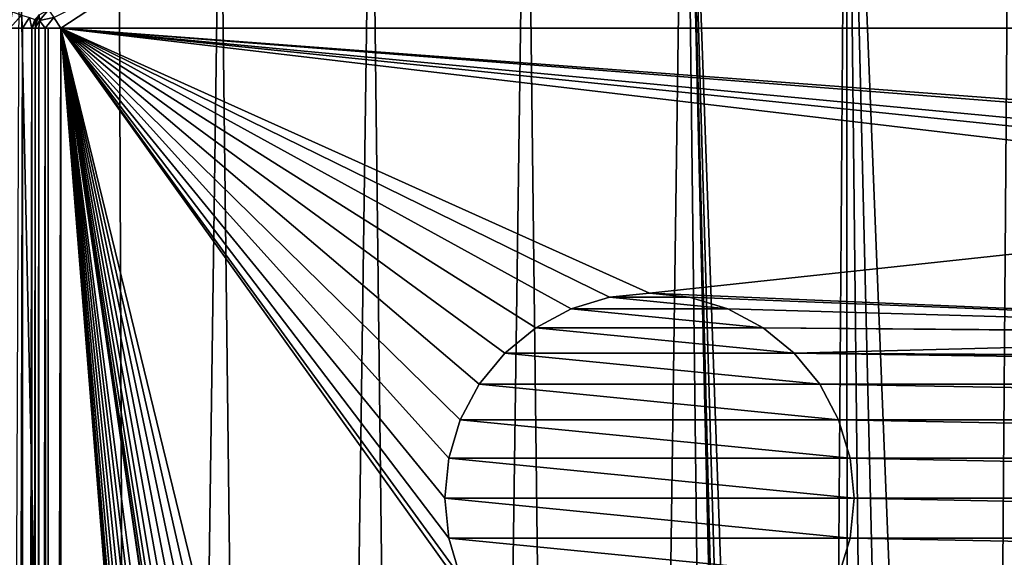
# Model space of a CAD drawing. Header units: millimetres. Extents: x -65 to 65, y -68 to 87.
# Tile 163 of 196: x -36 to -17, y 63 to 74. Entities that reach past the tile are written whole.
import ezdxf

# ---------------------------------------------------------------- set-up
doc = ezdxf.new("R2010")
doc.units = ezdxf.units.MM
doc.header["$LTSCALE"] = 65.185185
for name, color, linetype in [('539', 7, 'CONTINUOUS'), ('544', 7, 'CONTINUOUS'), ('548', 7, 'CONTINUOUS'), ('556', 7, 'CONTINUOUS'), ('557', 7, 'CONTINUOUS'), ('565', 7, 'CONTINUOUS'), ('572', 7, 'CONTINUOUS'), ('573', 7, 'CONTINUOUS'), ('728', 7, 'CONTINUOUS'), ('732', 7, 'CONTINUOUS'), ('738', 7, 'CONTINUOUS'), ('747', 7, 'CONTINUOUS')]:
    doc.layers.add(name, color=color, linetype=linetype)

msp = doc.modelspace()

# ---------------------------------------------------------------- linework, layer by layer
at = {"layer": '539', "linetype": 'CONTINUOUS'}
for points in [[(-16.436, 84.871, 87.5), (-19.649, 83.934, 87.5), (-16.949, 16.314, 87.5), (-16.436, 84.871, 87.5)], [(-15.777, 17.784, 87.5), (-16.436, 84.871, 87.5), (-16.949, 16.314, 87.5), (-15.777, 17.784, 87.5)], [(-19.649, 83.934, 87.5), (-22.81, 82.832, 87.5), (-20.195, 9.573, 87.5), (-19.649, 83.934, 87.5)], [(-19.614, 11.361, 87.5), (-19.649, 83.934, 87.5), (-20.195, 9.573, 87.5), (-19.614, 11.361, 87.5)], [(-16.949, 16.314, 87.5), (-19.649, 83.934, 87.5), (-17.985, 14.745, 87.5), (-16.949, 16.314, 87.5)], [(-17.985, 14.745, 87.5), (-19.649, 83.934, 87.5), (-18.875, 13.09, 87.5), (-17.985, 14.745, 87.5)], [(-18.875, 13.09, 87.5), (-19.649, 83.934, 87.5), (-19.614, 11.361, 87.5), (-18.875, 13.09, 87.5)], [(-22.81, 82.832, 87.5), (-25.909, 81.568, 87.5), (-24.483, -37.173, 87.5), (-22.81, 82.832, 87.5)], [(-21.355, -38.362, 87.5), (-22.81, 82.832, 87.5), (-24.483, -37.173, 87.5), (-21.355, -38.362, 87.5)], [(-22.81, 82.832, 87.5), (-21.355, -38.362, 87.5), (-20.95, 4, 87.5), (-22.81, 82.832, 87.5)], [(-22.81, 82.832, 87.5), (-20.95, 4, 87.5), (-20.866, 5.878, 87.5), (-22.81, 82.832, 87.5)], [(-20.195, 9.573, 87.5), (-22.81, 82.832, 87.5), (-20.613, 7.74, 87.5), (-20.195, 9.573, 87.5)], [(-20.613, 7.74, 87.5), (-22.81, 82.832, 87.5), (-20.866, 5.878, 87.5), (-20.613, 7.74, 87.5)], [(-25.909, 81.568, 87.5), (-28.938, 80.144, 87.5), (-27.546, -35.822, 87.5), (-25.909, 81.568, 87.5)], [(-24.483, -37.173, 87.5), (-25.909, 81.568, 87.5), (-27.546, -35.822, 87.5), (-24.483, -37.173, 87.5)], [(-28.938, 80.144, 87.5), (-31.889, 78.565, 87.5), (-30.534, -34.315, 87.5), (-28.938, 80.144, 87.5)], [(-27.546, -35.822, 87.5), (-28.938, 80.144, 87.5), (-30.534, -34.315, 87.5), (-27.546, -35.822, 87.5)], [(-31.889, 78.565, 87.5), (-33.871, 77.391, 87.5), (-33.44, -32.654, 87.5), (-31.889, 78.565, 87.5)], [(-30.534, -34.315, 87.5), (-31.889, 78.565, 87.5), (-33.44, -32.654, 87.5), (-30.534, -34.315, 87.5)], [(-33.871, 77.391, 87.5), (-35.813, 76.144, 87.5), (-33.44, -32.654, 87.5), (-33.871, 77.391, 87.5)], [(-33.44, -32.654, 87.5), (-35.813, 76.144, 87.5), (-36.256, -30.845, 87.5), (-33.44, -32.654, 87.5)]]:
    msp.add_3dface(points, dxfattribs=at)
at = {"layer": '544', "linetype": 'CONTINUOUS'}
for points in [[(-35, 73.676, 85), (-33.179, 74.875, 85), (35, 73.676, 85), (-35, 73.676, 85)], [(35, 73.676, 85), (-33.179, 74.875, 85), (33.187, 74.87, 85), (35, 73.676, 85)], [(-35, -28.676, 85), (-35, 73.676, 85), (-27.5, -19.5, 85), (-35, -28.676, 85)], [(-35, 73.676, 85), (35, 73.676, 85), (5.653, 70.631, 85), (-35, 73.676, 85)], [(-27.5, 64.5, 85), (-35, 73.676, 85), (-27.423, 65.28, 85), (-27.5, 64.5, 85)], [(-35, 73.676, 85), (-27.5, 64.5, 85), (-27.423, 63.72, 85), (-35, 73.676, 85)], [(-27.423, 65.28, 85), (-35, 73.676, 85), (-27.196, 66.031, 85), (-27.423, 65.28, 85)], [(-27.196, 66.031, 85), (-35, 73.676, 85), (-26.826, 66.722, 85), (-27.196, 66.031, 85)], [(-26.826, 66.722, 85), (-35, 73.676, 85), (-26.328, 67.328, 85), (-26.826, 66.722, 85)], [(-26.328, 67.328, 85), (-35, 73.676, 85), (-25.722, 67.826, 85), (-26.328, 67.328, 85)], [(-25.722, 67.826, 85), (-35, 73.676, 85), (-25.031, 68.196, 85), (-25.722, 67.826, 85)], [(-25.031, 68.196, 85), (-35, 73.676, 85), (-24.28, 68.423, 85), (-25.031, 68.196, 85)], [(-24.28, 68.423, 85), (-35, 73.676, 85), (-23.5, 68.5, 85), (-24.28, 68.423, 85)], [(-23.5, 68.5, 85), (-35, 73.676, 85), (-6.558, 70.325, 85), (-23.5, 68.5, 85)], [(-26.826, 62.278, 85), (-35, 73.676, 85), (-27.196, 62.969, 85), (-26.826, 62.278, 85)], [(-35, 73.676, 85), (-26.826, 62.278, 85), (-23.5, 26.5, 85), (-35, 73.676, 85)], [(-27.196, 62.969, 85), (-35, 73.676, 85), (-27.423, 63.72, 85), (-27.196, 62.969, 85)], [(-27.5, 22.5, 85), (-35, 73.676, 85), (-27.423, 23.28, 85), (-27.5, 22.5, 85)], [(-35, 73.676, 85), (-27.5, 22.5, 85), (-27.423, 21.72, 85), (-35, 73.676, 85)], [(-27.423, 23.28, 85), (-35, 73.676, 85), (-27.196, 24.031, 85), (-27.423, 23.28, 85)], [(-27.196, 24.031, 85), (-35, 73.676, 85), (-26.826, 24.722, 85), (-27.196, 24.031, 85)], [(-26.826, 24.722, 85), (-35, 73.676, 85), (-26.328, 25.328, 85), (-26.826, 24.722, 85)], [(-26.328, 25.328, 85), (-35, 73.676, 85), (-25.722, 25.826, 85), (-26.328, 25.328, 85)], [(-25.722, 25.826, 85), (-35, 73.676, 85), (-25.031, 26.196, 85), (-25.722, 25.826, 85)], [(-25.031, 26.196, 85), (-35, 73.676, 85), (-24.28, 26.423, 85), (-25.031, 26.196, 85)], [(-24.28, 26.423, 85), (-35, 73.676, 85), (-23.5, 26.5, 85), (-24.28, 26.423, 85)], [(-35, 73.676, 85), (-27.423, 21.72, 85), (-23.5, -15.5, 85), (-35, 73.676, 85)], [(-27.5, -19.5, 85), (-35, 73.676, 85), (-27.423, -18.72, 85), (-27.5, -19.5, 85)], [(-27.423, -18.72, 85), (-35, 73.676, 85), (-27.196, -17.969, 85), (-27.423, -18.72, 85)], [(-27.196, -17.969, 85), (-35, 73.676, 85), (-26.826, -17.278, 85), (-27.196, -17.969, 85)], [(-26.826, -17.278, 85), (-35, 73.676, 85), (-26.328, -16.672, 85), (-26.826, -17.278, 85)], [(-26.328, -16.672, 85), (-35, 73.676, 85), (-25.722, -16.174, 85), (-26.328, -16.672, 85)], [(-25.722, -16.174, 85), (-35, 73.676, 85), (-25.031, -15.804, 85), (-25.722, -16.174, 85)], [(-25.031, -15.804, 85), (-35, 73.676, 85), (-24.28, -15.577, 85), (-25.031, -15.804, 85)], [(-24.28, -15.577, 85), (-35, 73.676, 85), (-23.5, -15.5, 85), (-24.28, -15.577, 85)], [(-35, 73.676, 85), (5.653, 70.631, 85), (3.015, 70.707, 85), (-35, 73.676, 85)], [(-35, 73.676, 85), (3.015, 70.707, 85), (-3.975, 70.75, 85), (-35, 73.676, 85)], [(-6.558, 70.325, 85), (-35, 73.676, 85), (-6.558, 70.75, 85), (-6.558, 70.325, 85)], [(-6.558, 70.75, 85), (-35, 73.676, 85), (-3.975, 70.75, 85), (-6.558, 70.75, 85)], [(-4.429, 67.697, 85), (-23.5, 68.5, 85), (-6.558, 70.325, 85), (-4.429, 67.697, 85)], [(-22.72, 68.423, 85), (-23.5, 68.5, 85), (-4.429, 67.697, 85), (-22.72, 68.423, 85)], [(-21.969, 68.196, 85), (-22.72, 68.423, 85), (-4.429, 67.697, 85), (-21.969, 68.196, 85)], [(-21.278, 67.826, 85), (-21.969, 68.196, 85), (-4.429, 67.697, 85), (-21.278, 67.826, 85)], [(-20.672, 67.328, 85), (-21.278, 67.826, 85), (-6.558, 67.697, 85), (-20.672, 67.328, 85)], [(-6.558, 67.697, 85), (-21.278, 67.826, 85), (-4.429, 67.697, 85), (-6.558, 67.697, 85)], [(-6.558, 67.25, 85), (-20.672, 67.328, 85), (-6.558, 67.697, 85), (-6.558, 67.25, 85)], [(-20.672, 67.328, 85), (20.174, 66.722, 85), (-20.174, 66.722, 85), (-20.672, 67.328, 85)], [(20.174, 66.722, 85), (-20.672, 67.328, 85), (0.333, 67.176, 85), (20.174, 66.722, 85)], [(0.333, 67.176, 85), (-20.672, 67.328, 85), (0.131, 67.187, 85), (0.333, 67.176, 85)], [(0.131, 67.187, 85), (-20.672, 67.328, 85), (-6.558, 67.25, 85), (0.131, 67.187, 85)], [(20.174, 66.722, 85), (19.804, 66.031, 85), (-20.174, 66.722, 85), (20.174, 66.722, 85)], [(-20.174, 66.722, 85), (19.804, 66.031, 85), (-19.804, 66.031, 85), (-20.174, 66.722, 85)], [(19.804, 66.031, 85), (19.577, 65.28, 85), (-19.804, 66.031, 85), (19.804, 66.031, 85)], [(-19.804, 66.031, 85), (19.577, 65.28, 85), (-19.577, 65.28, 85), (-19.804, 66.031, 85)], [(19.577, 65.28, 85), (19.5, 64.5, 85), (-19.577, 65.28, 85), (19.577, 65.28, 85)], [(-19.577, 65.28, 85), (19.5, 64.5, 85), (-19.5, 64.5, 85), (-19.577, 65.28, 85)], [(-19.5, 64.5, 85), (19.577, 63.72, 85), (-19.577, 63.72, 85), (-19.5, 64.5, 85)], [(19.5, 64.5, 85), (19.577, 63.72, 85), (-19.5, 64.5, 85), (19.5, 64.5, 85)], [(-19.577, 63.72, 85), (19.804, 62.969, 85), (-19.804, 62.969, 85), (-19.577, 63.72, 85)], [(19.577, 63.72, 85), (19.804, 62.969, 85), (-19.577, 63.72, 85), (19.577, 63.72, 85)]]:
    msp.add_3dface(points, dxfattribs=at)
at = {"layer": '548', "linetype": 'CONTINUOUS'}
for points in [[(-35.5, 73.676, 75.5), (-35.5, 73.676, 84.5), (-35.5, -28.676, 84.5), (-35.5, 73.676, 75.5)], [(-35.5, -28.676, 75.5), (-35.5, 73.676, 75.5), (-35.5, -28.676, 84.5), (-35.5, -28.676, 75.5)]]:
    msp.add_3dface(points, dxfattribs=at)
at = {"layer": '556', "linetype": 'CONTINUOUS'}
for points in [[(-35.5, -28.676, 84.5), (-35.5, 73.676, 84.5), (-35.433, 73.676, 84.75), (-35.5, -28.676, 84.5)], [(-35.483, -28.676, 84.629), (-35.5, -28.676, 84.5), (-35.433, 73.676, 84.75), (-35.483, -28.676, 84.629)], [(-35.433, -28.676, 84.75), (-35.483, -28.676, 84.629), (-35.433, 73.676, 84.75), (-35.433, -28.676, 84.75)], [(-35.25, -28.676, 84.933), (-35.433, -28.676, 84.75), (-35.31, 73.676, 84.893), (-35.25, -28.676, 84.933)], [(-35.31, 73.676, 84.893), (-35.433, -28.676, 84.75), (-35.433, 73.676, 84.75), (-35.31, 73.676, 84.893)], [(-35.25, 73.676, 84.933), (-35.25, -28.676, 84.933), (-35.31, 73.676, 84.893), (-35.25, 73.676, 84.933)], [(-35, 73.676, 85), (-35, -28.676, 85), (-35.25, -28.676, 84.933), (-35, 73.676, 85)], [(-35, 73.676, 85), (-35.25, -28.676, 84.933), (-35.25, 73.676, 84.933), (-35, 73.676, 85)]]:
    msp.add_3dface(points, dxfattribs=at)
at = {"layer": '557', "linetype": 'CONTINUOUS'}
for points in [[(-36, -28.676, 75), (-36, 73.676, 75), (-35.75, 73.676, 75.067), (-36, -28.676, 75)], [(-35.75, -28.676, 75.067), (-36, -28.676, 75), (-35.75, 73.676, 75.067), (-35.75, -28.676, 75.067)], [(-35.567, -28.676, 75.25), (-35.75, -28.676, 75.067), (-35.567, 73.676, 75.25), (-35.567, -28.676, 75.25)], [(-35.567, 73.676, 75.25), (-35.75, -28.676, 75.067), (-35.75, 73.676, 75.067), (-35.567, 73.676, 75.25)], [(-35.5, 73.676, 75.5), (-35.5, -28.676, 75.5), (-35.567, -28.676, 75.25), (-35.5, 73.676, 75.5)], [(-35.5, 73.676, 75.5), (-35.567, -28.676, 75.25), (-35.567, 73.676, 75.25), (-35.5, 73.676, 75.5)]]:
    msp.add_3dface(points, dxfattribs=at)
at = {"layer": '565', "linetype": 'CONTINUOUS'}
for points in [[(-23.5, 68.5, 84.5), (-22.72, 68.423, 84.5), (-24.28, 68.423, 84.5), (-23.5, 68.5, 84.5)], [(-24.28, 68.423, 84.5), (-21.969, 68.196, 84.5), (-25.031, 68.196, 84.5), (-24.28, 68.423, 84.5)], [(-22.72, 68.423, 84.5), (-21.969, 68.196, 84.5), (-24.28, 68.423, 84.5), (-22.72, 68.423, 84.5)], [(-25.031, 68.196, 84.5), (-21.278, 67.826, 84.5), (-25.722, 67.826, 84.5), (-25.031, 68.196, 84.5)], [(-21.969, 68.196, 84.5), (-21.278, 67.826, 84.5), (-25.031, 68.196, 84.5), (-21.969, 68.196, 84.5)], [(-25.722, 67.826, 84.5), (-20.672, 67.328, 84.5), (-26.328, 67.328, 84.5), (-25.722, 67.826, 84.5)], [(-21.278, 67.826, 84.5), (-20.672, 67.328, 84.5), (-25.722, 67.826, 84.5), (-21.278, 67.826, 84.5)], [(-26.328, 67.328, 84.5), (-20.174, 66.722, 84.5), (-26.826, 66.722, 84.5), (-26.328, 67.328, 84.5)], [(-20.672, 67.328, 84.5), (-20.174, 66.722, 84.5), (-26.328, 67.328, 84.5), (-20.672, 67.328, 84.5)], [(-26.826, 66.722, 84.5), (-19.804, 66.031, 84.5), (-27.196, 66.031, 84.5), (-26.826, 66.722, 84.5)], [(-20.174, 66.722, 84.5), (-19.804, 66.031, 84.5), (-26.826, 66.722, 84.5), (-20.174, 66.722, 84.5)], [(-27.196, 66.031, 84.5), (-19.577, 65.28, 84.5), (-27.423, 65.28, 84.5), (-27.196, 66.031, 84.5)], [(-19.804, 66.031, 84.5), (-19.577, 65.28, 84.5), (-27.196, 66.031, 84.5), (-19.804, 66.031, 84.5)], [(-19.5, 64.5, 84.5), (-27.5, 64.5, 84.5), (-27.423, 65.28, 84.5), (-19.5, 64.5, 84.5)], [(-19.577, 65.28, 84.5), (-19.5, 64.5, 84.5), (-27.423, 65.28, 84.5), (-19.577, 65.28, 84.5)], [(-27.423, 63.72, 84.5), (-27.5, 64.5, 84.5), (-19.577, 63.72, 84.5), (-27.423, 63.72, 84.5)], [(-19.577, 63.72, 84.5), (-27.5, 64.5, 84.5), (-19.5, 64.5, 84.5), (-19.577, 63.72, 84.5)], [(-27.196, 62.969, 84.5), (-27.423, 63.72, 84.5), (-19.804, 62.969, 84.5), (-27.196, 62.969, 84.5)], [(-19.804, 62.969, 84.5), (-27.423, 63.72, 84.5), (-19.577, 63.72, 84.5), (-19.804, 62.969, 84.5)]]:
    msp.add_3dface(points, dxfattribs=at)
at = {"layer": '572', "linetype": 'CONTINUOUS'}
for points in [[(-24.28, 68.423, 85), (-23.5, 68.5, 85), (-24.28, 68.423, 84.5), (-24.28, 68.423, 85)], [(-23.5, 68.5, 85), (-23.5, 68.5, 84.5), (-24.28, 68.423, 84.5), (-23.5, 68.5, 85)], [(-23.5, 68.5, 85), (-22.72, 68.423, 85), (-23.5, 68.5, 84.5), (-23.5, 68.5, 85)], [(-22.72, 68.423, 85), (-22.72, 68.423, 84.5), (-23.5, 68.5, 84.5), (-22.72, 68.423, 85)], [(-25.031, 68.196, 85), (-24.28, 68.423, 85), (-25.031, 68.196, 84.5), (-25.031, 68.196, 85)], [(-24.28, 68.423, 85), (-24.28, 68.423, 84.5), (-25.031, 68.196, 84.5), (-24.28, 68.423, 85)], [(-22.72, 68.423, 85), (-21.969, 68.196, 85), (-22.72, 68.423, 84.5), (-22.72, 68.423, 85)], [(-21.969, 68.196, 85), (-21.969, 68.196, 84.5), (-22.72, 68.423, 84.5), (-21.969, 68.196, 85)], [(-25.722, 67.826, 85), (-25.031, 68.196, 85), (-25.722, 67.826, 84.5), (-25.722, 67.826, 85)], [(-25.031, 68.196, 85), (-25.031, 68.196, 84.5), (-25.722, 67.826, 84.5), (-25.031, 68.196, 85)], [(-21.969, 68.196, 85), (-21.278, 67.826, 85), (-21.969, 68.196, 84.5), (-21.969, 68.196, 85)], [(-21.278, 67.826, 85), (-21.278, 67.826, 84.5), (-21.969, 68.196, 84.5), (-21.278, 67.826, 85)], [(-26.328, 67.328, 85), (-25.722, 67.826, 85), (-26.328, 67.328, 84.5), (-26.328, 67.328, 85)], [(-25.722, 67.826, 85), (-25.722, 67.826, 84.5), (-26.328, 67.328, 84.5), (-25.722, 67.826, 85)], [(-21.278, 67.826, 85), (-20.672, 67.328, 85), (-21.278, 67.826, 84.5), (-21.278, 67.826, 85)], [(-20.672, 67.328, 85), (-20.672, 67.328, 84.5), (-21.278, 67.826, 84.5), (-20.672, 67.328, 85)], [(-26.826, 66.722, 85), (-26.328, 67.328, 85), (-26.826, 66.722, 84.5), (-26.826, 66.722, 85)], [(-26.328, 67.328, 85), (-26.328, 67.328, 84.5), (-26.826, 66.722, 84.5), (-26.328, 67.328, 85)], [(-20.672, 67.328, 85), (-20.174, 66.722, 85), (-20.672, 67.328, 84.5), (-20.672, 67.328, 85)], [(-20.174, 66.722, 85), (-20.174, 66.722, 84.5), (-20.672, 67.328, 84.5), (-20.174, 66.722, 85)], [(-27.196, 66.031, 85), (-26.826, 66.722, 85), (-27.196, 66.031, 84.5), (-27.196, 66.031, 85)], [(-26.826, 66.722, 85), (-26.826, 66.722, 84.5), (-27.196, 66.031, 84.5), (-26.826, 66.722, 85)], [(-20.174, 66.722, 85), (-19.804, 66.031, 85), (-20.174, 66.722, 84.5), (-20.174, 66.722, 85)], [(-19.804, 66.031, 85), (-19.804, 66.031, 84.5), (-20.174, 66.722, 84.5), (-19.804, 66.031, 85)], [(-27.423, 65.28, 85), (-27.196, 66.031, 85), (-27.423, 65.28, 84.5), (-27.423, 65.28, 85)], [(-27.196, 66.031, 85), (-27.196, 66.031, 84.5), (-27.423, 65.28, 84.5), (-27.196, 66.031, 85)], [(-19.804, 66.031, 85), (-19.577, 65.28, 85), (-19.804, 66.031, 84.5), (-19.804, 66.031, 85)], [(-19.577, 65.28, 85), (-19.577, 65.28, 84.5), (-19.804, 66.031, 84.5), (-19.577, 65.28, 85)], [(-27.5, 64.5, 85), (-27.423, 65.28, 85), (-27.5, 64.5, 84.5), (-27.5, 64.5, 85)], [(-27.5, 64.5, 84.5), (-27.423, 65.28, 85), (-27.423, 65.28, 84.5), (-27.5, 64.5, 84.5)], [(-19.577, 65.28, 85), (-19.5, 64.5, 85), (-19.577, 65.28, 84.5), (-19.577, 65.28, 85)], [(-19.5, 64.5, 85), (-19.5, 64.5, 84.5), (-19.577, 65.28, 84.5), (-19.5, 64.5, 85)]]:
    msp.add_3dface(points, dxfattribs=at)
at = {"layer": '573', "linetype": 'CONTINUOUS'}
for points in [[(-27.423, 63.72, 85), (-27.5, 64.5, 85), (-27.423, 63.72, 84.5), (-27.423, 63.72, 85)], [(-27.5, 64.5, 85), (-27.5, 64.5, 84.5), (-27.423, 63.72, 84.5), (-27.5, 64.5, 85)], [(-19.5, 64.5, 85), (-19.577, 63.72, 85), (-19.5, 64.5, 84.5), (-19.5, 64.5, 85)], [(-19.577, 63.72, 85), (-19.577, 63.72, 84.5), (-19.5, 64.5, 84.5), (-19.577, 63.72, 85)], [(-27.196, 62.969, 85), (-27.423, 63.72, 85), (-27.196, 62.969, 84.5), (-27.196, 62.969, 85)], [(-27.423, 63.72, 85), (-27.423, 63.72, 84.5), (-27.196, 62.969, 84.5), (-27.423, 63.72, 85)], [(-19.577, 63.72, 85), (-19.804, 62.969, 85), (-19.577, 63.72, 84.5), (-19.577, 63.72, 85)], [(-19.804, 62.969, 85), (-19.804, 62.969, 84.5), (-19.577, 63.72, 84.5), (-19.804, 62.969, 85)]]:
    msp.add_3dface(points, dxfattribs=at)
at = {"layer": '728', "linetype": 'CONTINUOUS'}
msp.add_3dface([(-33.179, 74.875, 85), (-35, 73.676, 85), (-35.141, 73.883, 84.933), (-33.179, 74.875, 85)], dxfattribs=at)
at = {"layer": '732', "linetype": 'CONTINUOUS'}
for points in [[(-35.442, 73.909, 84.5), (-35.5, 73.676, 84.5), (-35.442, 73.909, 75.5), (-35.442, 73.909, 84.5)], [(-35.442, 73.909, 75.5), (-35.5, 73.676, 84.5), (-35.474, 73.835, 75.5), (-35.442, 73.909, 75.5)], [(-35.5, 73.676, 84.5), (-35.5, 73.676, 75.5), (-35.474, 73.835, 75.5), (-35.5, 73.676, 84.5)]]:
    msp.add_3dface(points, dxfattribs=at)
at = {"layer": '738', "linetype": 'CONTINUOUS'}
for points in [[(-35.5, 73.676, 84.5), (-35.442, 73.909, 84.5), (-35.419, 73.827, 84.728), (-35.5, 73.676, 84.5)], [(-35.442, 73.909, 84.5), (-35.427, 73.936, 84.5), (-35.419, 73.827, 84.728), (-35.442, 73.909, 84.5)], [(-35.427, 73.936, 84.5), (-35.244, 74.034, 84.75), (-35.419, 73.827, 84.728), (-35.427, 73.936, 84.5)], [(-35.244, 74.034, 84.75), (-35.141, 73.883, 84.933), (-35.419, 73.827, 84.728), (-35.244, 74.034, 84.75)], [(-35.141, 73.883, 84.933), (-35.31, 73.676, 84.893), (-35.419, 73.827, 84.728), (-35.141, 73.883, 84.933)], [(-35.141, 73.883, 84.933), (-35, 73.676, 85), (-35.31, 73.676, 84.893), (-35.141, 73.883, 84.933)], [(-35.433, 73.676, 84.75), (-35.5, 73.676, 84.5), (-35.419, 73.827, 84.728), (-35.433, 73.676, 84.75)], [(-35.31, 73.676, 84.893), (-35.433, 73.676, 84.75), (-35.419, 73.827, 84.728), (-35.31, 73.676, 84.893)], [(-35, 73.676, 85), (-35.25, 73.676, 84.933), (-35.31, 73.676, 84.893), (-35, 73.676, 85)]]:
    msp.add_3dface(points, dxfattribs=at)
at = {"layer": '747', "linetype": 'CONTINUOUS'}
for points in [[(-36, 73.676, 75), (-35.948, 73.994, 75), (-35.767, 73.933, 75.038), (-36, 73.676, 75)], [(-35.75, 73.676, 75.067), (-36, 73.676, 75), (-35.767, 73.933, 75.038), (-35.75, 73.676, 75.067)], [(-35.75, 73.676, 75.067), (-35.767, 73.933, 75.038), (-35.613, 73.882, 75.146), (-35.75, 73.676, 75.067)], [(-35.567, 73.676, 75.25), (-35.75, 73.676, 75.067), (-35.613, 73.882, 75.146), (-35.567, 73.676, 75.25)], [(-35.567, 73.676, 75.25), (-35.613, 73.882, 75.146), (-35.51, 73.847, 75.309), (-35.567, 73.676, 75.25)], [(-35.442, 73.909, 75.5), (-35.474, 73.835, 75.5), (-35.51, 73.847, 75.309), (-35.442, 73.909, 75.5)], [(-35.474, 73.835, 75.5), (-35.567, 73.676, 75.25), (-35.51, 73.847, 75.309), (-35.474, 73.835, 75.5)], [(-35.5, 73.676, 75.5), (-35.567, 73.676, 75.25), (-35.474, 73.835, 75.5), (-35.5, 73.676, 75.5)]]:
    msp.add_3dface(points, dxfattribs=at)

doc.saveas('drawing.dxf')
